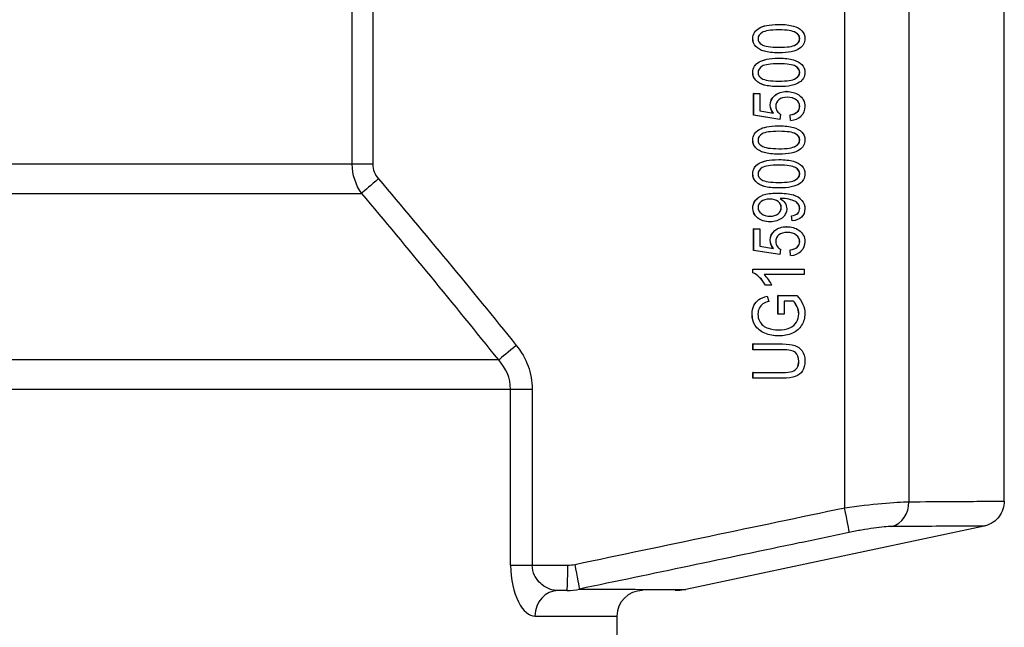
# Model space of a CAD drawing. Header units: millimetres. Extents: x -3789 to 8091, y -6405 to 1995.
# Tile 35 of 48: x 2299 to 2492, y -557 to -438. Entities that reach past the tile are written whole.
import ezdxf

# ---------------------------------------------------------------- set-up
doc = ezdxf.new("R2010")
doc.units = ezdxf.units.MM
doc.header["$LTSCALE"] = 20
doc.layers.add('02-LINIE-035', color=2, linetype='CONTINUOUS')

msp = doc.modelspace()

# ---------------------------------------------------------------- linework, layer by layer
at = {"layer": '02-LINIE-035'}
for p, q in [((2460.47, -533.48), (2460.47, -408.23)), ((2473.07, -408.23), (2473.07, -532.3)), ((2491.78, -532.18), (2491.78, -408.23)), ((2363.87, -466.08), (2363.87, -427.23)), ((2367.89, -427.23), (2367.89, -466.08)), ((2442.78, -440.24), (2442.76, -440.24)), ((2445.2, -438.86), (2445.18, -438.86)), ((2447.56, -438.66), (2447.54, -438.66)), ((2450.83, -440.23), (2450.82, -440.23)), ((2443.04, -442.99), (2443.02, -442.99)), ((2447.56, -444.23), (2447.54, -444.23)), ((2445.2, -445.48), (2445.18, -445.48)), ((2447.56, -445.29), (2447.54, -445.29)), ((2442.78, -446.87), (2442.76, -446.87)), ((2450.83, -446.86), (2450.82, -446.86)), ((2443.04, -449.62), (2443.02, -449.62)), ((2447.56, -450.86), (2447.54, -450.86)), ((2449.1, -451.83), (2449.08, -451.83)), ((2442.61, -456.47), (2442.61, -452.23)), ((2442.63, -452.23), (2442.61, -452.23)), ((2442.63, -456.47), (2442.63, -452.23)), ((2442.63, -452.23), (2443.8, -452.23)), ((2443.8, -452.23), (2443.8, -455.63)), ((2446.77, -452.59), (2446.75, -452.59)), ((2450.98, -453.46), (2450.96, -453.46)), ((2443.8, -455.63), (2446.49, -456.09)), ((2451.18, -455.82), (2451.16, -455.82)), ((2447.75, -457.3), (2442.61, -456.47)), ((2442.63, -456.47), (2442.61, -456.47)), ((2447.77, -457.3), (2442.63, -456.47)), ((2447.77, -457.3), (2447.75, -457.3)), ((2447.91, -456.31), (2447.77, -457.3)), ((2449.85, -457.48), (2449.75, -456.38)), ((2449.76, -456.38), (2449.75, -456.38)), ((2449.87, -457.48), (2449.76, -456.38)), ((2449.87, -457.48), (2449.85, -457.48)), ((2445.2, -458.74), (2445.18, -458.74)), ((2447.56, -458.55), (2447.54, -458.55)), ((2442.78, -460.13), (2442.76, -460.13)), ((2450.83, -460.12), (2450.82, -460.12)), ((2443.04, -462.88), (2443.02, -462.88)), ((2445.2, -465.37), (2445.18, -465.37)), ((2447.56, -464.11), (2447.54, -464.11)), ((2447.56, -465.18), (2447.54, -465.18)), ((2363.87, -466.08), (2074.28, -466.08)), ((2367.89, -466.08), (2363.87, -466.08)), ((2442.78, -466.75), (2442.76, -466.75)), ((2450.83, -466.75), (2450.82, -466.75)), ((2443.04, -469.5), (2443.02, -469.5)), ((2447.56, -470.74), (2447.54, -470.74)), ((2072.48, -471.81), (2365.72, -471.81)), ((2442.98, -473.16), (2442.96, -473.16)), ((2447.29, -471.76), (2447.27, -471.76)), ((2447.42, -473.39), (2447.4, -473.39)), ((2451.39, -473.94), (2451.37, -473.94)), ((2443.38, -476.6), (2443.37, -476.6)), ((2447.42, -475.8), (2447.4, -475.8)), ((2450.16, -477.21), (2450.05, -476.21)), ((2450.07, -476.21), (2450.05, -476.21)), ((2450.18, -477.21), (2450.07, -476.21)), ((2442.61, -482.99), (2442.61, -478.74)), ((2442.63, -478.74), (2442.61, -478.74)), ((2442.63, -482.99), (2442.63, -478.74)), ((2442.63, -478.74), (2443.8, -478.74)), ((2443.8, -478.74), (2443.8, -482.15)), ((2445.83, -477.37), (2445.81, -477.37)), ((2449.1, -478.34), (2449.08, -478.34)), ((2450.18, -477.21), (2450.16, -477.21)), ((2446.77, -479.11), (2446.75, -479.11)), ((2450.98, -479.98), (2450.96, -479.98)), ((2443.8, -482.15), (2446.49, -482.61)), ((2447.91, -482.83), (2447.77, -483.81)), ((2451.18, -482.33), (2451.16, -482.33)), ((2447.75, -483.81), (2442.61, -482.99)), ((2442.63, -482.99), (2442.61, -482.99)), ((2447.77, -483.81), (2442.63, -482.99)), ((2447.77, -483.81), (2447.75, -483.81)), ((2449.85, -484), (2449.75, -482.9)), ((2449.76, -482.9), (2449.75, -482.9)), ((2449.87, -484), (2449.76, -482.9)), ((2449.87, -484), (2449.85, -484)), ((2442.44, -487.36), (2442.44, -486.68)), ((2442.45, -486.68), (2442.44, -486.68)), ((2442.45, -486.68), (2452.49, -486.68)), ((2442.45, -487.36), (2442.45, -486.68)), ((2452.49, -486.68), (2452.49, -487.73)), ((2442.45, -487.36), (2442.44, -487.36)), ((2452.49, -487.73), (2444.67, -487.73)), ((2444.96, -489.82), (2444.95, -489.82)), ((2446.15, -489.82), (2444.96, -489.82)), ((2445.29, -491.99), (2445.27, -491.99)), ((2445.29, -491.99), (2445.62, -493.01)), ((2447.38, -495.48), (2447.37, -491.86)), ((2447.39, -491.86), (2447.37, -491.86)), ((2447.4, -495.48), (2447.39, -491.86)), ((2447.39, -491.86), (2451.1, -491.86)), ((2442.68, -493.81), (2442.66, -493.81)), ((2443.65, -492.64), (2443.64, -492.64)), ((2448.57, -492.97), (2448.57, -495.48)), ((2450.43, -492.97), (2448.57, -492.97)), ((2451.14, -494.03), (2451.12, -494.03)), ((2447.4, -495.48), (2447.38, -495.48)), ((2448.57, -495.48), (2447.4, -495.48)), ((2447.54, -499.76), (2447.52, -499.76)), ((2442.48, -502.48), (2442.48, -501.35)), ((2442.5, -501.35), (2442.48, -501.35)), ((2442.5, -502.48), (2442.5, -501.35)), ((2448.27, -501.35), (2448.25, -501.35)), ((2442.5, -502.48), (2442.48, -502.48)), ((2448.26, -502.48), (2442.5, -502.48)), ((2450.81, -503.01), (2450.79, -503.01)), ((2392.61, -504.49), (2049.59, -504.49)), ((2451.13, -506.02), (2451.12, -506.02)), ((2442.48, -508.06), (2442.48, -506.93)), ((2442.5, -506.93), (2442.48, -506.93)), ((2442.5, -508.06), (2442.5, -506.93)), ((2442.5, -508.06), (2442.48, -508.06)), ((2448.27, -508.06), (2448.25, -508.06)), ((2047.78, -510.23), (2394.92, -510.23)), ((2394.92, -544.73), (2394.92, -510.23)), ((2394.92, -510.23), (2399.18, -510.23)), ((2399.18, -510.23), (2399.18, -544.73)), ((2487.82, -537.07), (2429.3, -549.51)), ((2394.92, -544.73), (2399.18, -544.73)), ((2399.18, -544.73), (2406.15, -544.73)), ((2405.97, -549.73), (2404.28, -549.73)), ((2405.97, -549.73), (2405.97, -549.73)), ((2399.72, -554.73), (2415.78, -554.73)), ((2415.78, -554.73), (2415.78, -581.22))]:
    msp.add_line(p, q, dxfattribs=at)
msp.add_arc((2420.78, -554.73), 5, 90, 180, dxfattribs=at)
for centre, major_axis, ratio, start_param, end_param in [((2457.39, -445.34), (9.86, 10.69), 0.360779, 3.052004, 3.232665), ((2275.26, -336.99), (176.11, -118.59), 0.081094, 6.191541, 6.264845), ((2275.28, -336.99), (176.11, -118.59), 0.081094, 6.191541, 6.264845), ((2207.85, -146.68), (-243.84, 310.15), 0.083931, 3.086255, 3.150054), ((2369.16, -468.94), (-3.81, -3.24), 0.022642, 4.738957, 5.82351), ((2224.83, -615.93), (-227.45, -142.46), 0.097594, 3.155465, 3.224809), ((2457.39, -471.86), (9.86, 10.69), 0.360779, 3.052004, 3.232665), ((2275.26, -363.5), (176.11, -118.59), 0.081094, 6.191541, 6.264845), ((2275.28, -363.5), (176.11, -118.59), 0.081094, 6.191541, 6.264845), ((2207.85, -173.19), (-243.84, 310.15), 0.083931, 3.086255, 3.150054), ((2444.61, -513.24), (-1.37, 26.12), 0.234006, 5.918784, 6.054116), ((2432.04, -481.79), (-14.19, 9.42), 0.210873, 3.455015, 3.627054), ((2461.1, -517.49), (-16.72, 23.97), 0.248544, 6.275954, 6.419303), ((2456.42, -496.72), (12.55, -2.53), 0.251646, 2.655073, 2.88995), ((2460.03, -477.85), (15.58, 19.86), 0.303455, 2.995506, 3.144003), ((2396.23, -501.63), (-3.89, -3.14), 0.021946, 4.739535, 5.887981), ((2156.16, -630.94), (294.92, 127.56), 0.05139, 0.027328, 0.118257), ((2156.17, -630.94), (294.92, 127.56), 0.05139, 0.027328, 0.118257), ((2468.7, -532.3), (0.04, -5), 0.875244, 0.23128, 1.564241), ((2460.29, -533.48), (1.03, -4.89), 0.034156, 0.12176, 1.563629), ((2390.53, -443.05), (-16.75, 101.59), 0.25886, 3.098927, 3.15283), ((2407.4, -544.58), (1.03, -4.89), 0.034157, 0.122743, 1.563629), ((2405.97, -544.73), (0, -5), 0.034899, 0.000001, 1.570796), ((2404.28, -554.73), (0, 5), 0.912666, 0, 1.570796), ((2390.35, -412.27), (-16.9, 137.38), 0.274247, 3.107875, 3.173442)]:
    msp.add_ellipse(centre, major_axis=major_axis, ratio=ratio, start_param=start_param, end_param=end_param, dxfattribs=at)
for points, knots in [([(2443.02, -442.99), (2442.63, -442.58), (2442.44, -442.07), (2442.44, -440.99), (2442.55, -440.59), (2442.76, -440.24)], [0, 0, 0, 0, 0.576052, 0.576052, 1, 1, 1, 1]), ([(2443.04, -442.99), (2442.65, -442.58), (2442.45, -442.07), (2442.45, -440.99), (2442.56, -440.59), (2442.78, -440.24)], [0, 0, 0, 0, 0.576052, 0.576052, 1, 1, 1, 1]), ([(2442.76, -440.24), (2442.98, -439.89), (2443.29, -439.61), (2444.1, -439.16), (2444.6, -438.98), (2445.18, -438.86)], [0, 0, 0, 0, 0.5, 0.5, 1, 1, 1, 1]), ([(2442.78, -440.24), (2442.99, -439.89), (2443.31, -439.61), (2444.12, -439.16), (2444.61, -438.98), (2445.2, -438.86)], [0, 0, 0, 0, 0.5, 0.5, 1, 1, 1, 1]), ([(2450.83, -440.23), (2450.29, -439.9), (2449.2, -439.74), (2445.92, -439.74), (2444.82, -439.9), (2443.74, -440.56), (2443.47, -440.97), (2443.47, -441.94), (2443.71, -442.32), (2444.19, -442.61)], [0, 0, 0, 0, 0.24984, 0.24984, 0.500928, 0.500928, 0.752712, 0.752712, 1, 1, 1, 1]), ([(2444.19, -442.61), (2444.8, -442.97), (2445.92, -443.15), (2449.2, -443.15), (2450.29, -442.99), (2451.38, -442.33), (2451.65, -441.93), (2451.65, -440.96), (2451.38, -440.56), (2450.83, -440.23)], [0, 0, 0, 0, 0.250572, 0.250572, 0.501143, 0.501143, 0.751024, 0.751024, 1, 1, 1, 1]), ([(2445.2, -438.86), (2445.78, -438.73), (2446.57, -438.66), (2448.73, -438.66), (2449.68, -438.77), (2451.12, -439.18), (2451.68, -439.48), (2452.07, -439.89)], [0, 0, 0, 0, 0.296592, 0.296592, 0.647722, 0.647722, 1, 1, 1, 1]), ([(2447.55, -443.15), (2449.19, -443.15), (2450.28, -442.99), (2451.36, -442.33), (2451.63, -441.93), (2451.63, -440.96), (2451.36, -440.56), (2450.82, -440.23)], [0.2510263, 0.2510263, 0.2510263, 0.2510263, 0.5011432, 0.5011432, 0.7510243, 0.7510243, 1, 1, 1, 1]), ([(2452.07, -439.89), (2452.46, -440.3), (2452.66, -440.82), (2452.66, -442.27), (2452.32, -442.91), (2451.62, -443.38)], [0, 0, 0, 0, 0.431846, 0.431846, 1, 1, 1, 1]), ([(2447.54, -444.23), (2446.36, -444.23), (2445.41, -444.12), (2443.97, -443.71), (2443.41, -443.4), (2443.02, -442.99)], [0.442623, 0.442623, 0.442623, 0.442623, 0.7213115, 0.7213115, 1, 1, 1, 1]), ([(2451.62, -443.38), (2450.79, -443.95), (2449.44, -444.23), (2446.38, -444.23), (2445.43, -444.12), (2443.99, -443.71), (2443.43, -443.4), (2443.04, -442.99)], [0, 0, 0, 0, 0.442623, 0.442623, 0.721311, 0.721311, 1, 1, 1, 1]), ([(2442.76, -446.87), (2442.98, -446.52), (2443.29, -446.24), (2444.1, -445.79), (2444.6, -445.61), (2445.18, -445.48)], [0, 0, 0, 0, 0.5, 0.5, 1, 1, 1, 1]), ([(2442.78, -446.87), (2442.99, -446.52), (2443.31, -446.24), (2444.12, -445.79), (2444.61, -445.61), (2445.2, -445.48)], [0, 0, 0, 0, 0.5, 0.5, 1, 1, 1, 1]), ([(2445.2, -445.48), (2445.78, -445.36), (2446.57, -445.29), (2448.73, -445.29), (2449.68, -445.4), (2451.12, -445.8), (2451.68, -446.11), (2452.07, -446.52)], [0, 0, 0, 0, 0.296592, 0.296592, 0.647722, 0.647722, 1, 1, 1, 1]), ([(2443.02, -449.62), (2442.63, -449.21), (2442.44, -448.69), (2442.44, -447.62), (2442.55, -447.21), (2442.76, -446.87)], [0, 0, 0, 0, 0.576052, 0.576052, 1, 1, 1, 1]), ([(2443.04, -449.62), (2442.65, -449.21), (2442.45, -448.69), (2442.45, -447.62), (2442.56, -447.21), (2442.78, -446.87)], [0, 0, 0, 0, 0.576052, 0.576052, 1, 1, 1, 1]), ([(2450.83, -446.86), (2450.29, -446.53), (2449.2, -446.37), (2445.92, -446.37), (2444.82, -446.53), (2443.74, -447.19), (2443.47, -447.6), (2443.47, -448.57), (2443.71, -448.95), (2444.19, -449.24)], [0, 0, 0, 0, 0.24984, 0.24984, 0.500928, 0.500928, 0.752712, 0.752712, 1, 1, 1, 1]), ([(2444.19, -449.24), (2444.8, -449.6), (2445.92, -449.78), (2449.2, -449.78), (2450.29, -449.61), (2451.38, -448.96), (2451.65, -448.56), (2451.65, -447.59), (2451.38, -447.19), (2450.83, -446.86)], [0, 0, 0, 0, 0.250572, 0.250572, 0.501143, 0.501143, 0.751024, 0.751024, 1, 1, 1, 1]), ([(2447.55, -449.78), (2449.19, -449.78), (2450.28, -449.61), (2451.36, -448.96), (2451.63, -448.56), (2451.63, -447.59), (2451.36, -447.19), (2450.82, -446.86)], [0.2510263, 0.2510263, 0.2510263, 0.2510263, 0.5011432, 0.5011432, 0.7510243, 0.7510243, 1, 1, 1, 1]), ([(2452.07, -446.52), (2452.46, -446.93), (2452.66, -447.45), (2452.66, -448.9), (2452.32, -449.54), (2451.62, -450.01)], [0, 0, 0, 0, 0.431846, 0.431846, 1, 1, 1, 1]), ([(2447.54, -450.86), (2446.36, -450.86), (2445.41, -450.75), (2443.97, -450.34), (2443.41, -450.03), (2443.02, -449.62)], [0.442623, 0.442623, 0.442623, 0.442623, 0.7213115, 0.7213115, 1, 1, 1, 1]), ([(2451.62, -450.01), (2450.79, -450.58), (2449.44, -450.86), (2446.38, -450.86), (2445.43, -450.75), (2443.99, -450.34), (2443.43, -450.03), (2443.04, -449.62)], [0, 0, 0, 0, 0.442623, 0.442623, 0.721311, 0.721311, 1, 1, 1, 1]), ([(2446.77, -452.59), (2447.37, -452.08), (2448.15, -451.83), (2450.01, -451.83), (2450.79, -452.05), (2451.45, -452.5)], [0, 0, 0, 0, 0.511577, 0.511577, 1, 1, 1, 1]), ([(2446.47, -456.09), (2446.05, -455.58), (2445.85, -455.04), (2445.85, -453.74), (2446.15, -453.11), (2446.75, -452.59)], [0.000971, 0.000971, 0.000971, 0.000971, 0.4299065, 0.4299065, 1, 1, 1, 1]), ([(2446.49, -456.09), (2446.07, -455.58), (2445.86, -455.04), (2445.86, -453.74), (2446.17, -453.11), (2446.77, -452.59)], [0, 0, 0, 0, 0.429907, 0.429907, 1, 1, 1, 1]), ([(2447.55, -453.44), (2447.15, -453.78), (2446.95, -454.22), (2446.95, -455.1), (2447.04, -455.4), (2447.22, -455.67)], [0, 0, 0, 0, 0.617822, 0.617822, 1, 1, 1, 1]), ([(2450.98, -453.46), (2450.54, -453.11), (2449.95, -452.94), (2448.51, -452.94), (2447.96, -453.11), (2447.55, -453.44)], [0, 0, 0, 0, 0.512091, 0.512091, 1, 1, 1, 1]), ([(2451.16, -455.82), (2451.48, -455.52), (2451.63, -455.16), (2451.63, -454.24), (2451.41, -453.81), (2450.96, -453.46)], [0, 0, 0, 0, 0.453686, 0.453686, 1, 1, 1, 1]), ([(2451.18, -455.82), (2451.49, -455.52), (2451.65, -455.16), (2451.65, -454.24), (2451.43, -453.81), (2450.98, -453.46)], [0, 0, 0, 0, 0.453686, 0.453686, 1, 1, 1, 1]), ([(2451.45, -452.5), (2452.26, -453.05), (2452.66, -453.8), (2452.66, -455.52), (2452.41, -456.15), (2451.9, -456.64)], [0, 0, 0, 0, 0.550152, 0.550152, 1, 1, 1, 1]), ([(2442.76, -460.13), (2442.98, -459.78), (2443.29, -459.5), (2444.1, -459.05), (2444.6, -458.87), (2445.18, -458.74)], [0, 0, 0, 0, 0.5, 0.5, 1, 1, 1, 1]), ([(2442.78, -460.13), (2442.99, -459.78), (2443.31, -459.5), (2444.12, -459.05), (2444.61, -458.87), (2445.2, -458.74)], [0, 0, 0, 0, 0.5, 0.5, 1, 1, 1, 1]), ([(2450.83, -460.12), (2450.29, -459.79), (2449.2, -459.63), (2445.92, -459.63), (2444.82, -459.79), (2443.74, -460.45), (2443.47, -460.85), (2443.47, -461.82), (2443.71, -462.21), (2444.19, -462.49)], [0, 0, 0, 0, 0.24984, 0.24984, 0.500928, 0.500928, 0.752712, 0.752712, 1, 1, 1, 1]), ([(2445.2, -458.74), (2445.78, -458.61), (2446.57, -458.55), (2448.73, -458.55), (2449.68, -458.65), (2451.12, -459.06), (2451.68, -459.37), (2452.07, -459.78)], [0, 0, 0, 0, 0.296592, 0.296592, 0.647722, 0.647722, 1, 1, 1, 1]), ([(2443.02, -462.88), (2442.63, -462.47), (2442.44, -461.95), (2442.44, -460.87), (2442.55, -460.47), (2442.76, -460.13)], [0, 0, 0, 0, 0.576052, 0.576052, 1, 1, 1, 1]), ([(2443.04, -462.88), (2442.65, -462.47), (2442.45, -461.95), (2442.45, -460.87), (2442.56, -460.47), (2442.78, -460.13)], [0, 0, 0, 0, 0.576052, 0.576052, 1, 1, 1, 1]), ([(2444.19, -462.49), (2444.8, -462.86), (2445.92, -463.04), (2449.2, -463.04), (2450.29, -462.87), (2451.38, -462.22), (2451.65, -461.81), (2451.65, -460.85), (2451.38, -460.45), (2450.83, -460.12)], [0, 0, 0, 0, 0.250572, 0.250572, 0.501143, 0.501143, 0.751024, 0.751024, 1, 1, 1, 1]), ([(2447.55, -463.04), (2449.19, -463.04), (2450.28, -462.87), (2451.36, -462.22), (2451.63, -461.81), (2451.63, -460.85), (2451.36, -460.45), (2450.82, -460.12)], [0.2510263, 0.2510263, 0.2510263, 0.2510263, 0.5011432, 0.5011432, 0.7510243, 0.7510243, 1, 1, 1, 1]), ([(2452.07, -459.78), (2452.46, -460.19), (2452.66, -460.71), (2452.66, -462.15), (2452.32, -462.8), (2451.62, -463.27)], [0, 0, 0, 0, 0.431846, 0.431846, 1, 1, 1, 1]), ([(2447.54, -464.11), (2446.36, -464.11), (2445.41, -464.01), (2443.97, -463.59), (2443.41, -463.29), (2443.02, -462.88)], [0.442623, 0.442623, 0.442623, 0.442623, 0.7213115, 0.7213115, 1, 1, 1, 1]), ([(2451.62, -463.27), (2450.79, -463.83), (2449.44, -464.11), (2446.38, -464.11), (2445.43, -464.01), (2443.99, -463.59), (2443.43, -463.29), (2443.04, -462.88)], [0, 0, 0, 0, 0.442623, 0.442623, 0.721311, 0.721311, 1, 1, 1, 1]), ([(2442.76, -466.75), (2442.98, -466.41), (2443.29, -466.12), (2444.1, -465.67), (2444.6, -465.5), (2445.18, -465.37)], [0, 0, 0, 0, 0.5, 0.5, 1, 1, 1, 1]), ([(2442.78, -466.75), (2442.99, -466.41), (2443.31, -466.12), (2444.12, -465.67), (2444.61, -465.5), (2445.2, -465.37)], [0, 0, 0, 0, 0.5, 0.5, 1, 1, 1, 1]), ([(2445.2, -465.37), (2445.78, -465.24), (2446.57, -465.18), (2448.73, -465.18), (2449.68, -465.28), (2451.12, -465.69), (2451.68, -466), (2452.07, -466.41)], [0, 0, 0, 0, 0.296592, 0.296592, 0.647722, 0.647722, 1, 1, 1, 1]), ([(2443.02, -469.5), (2442.63, -469.1), (2442.44, -468.58), (2442.44, -467.5), (2442.55, -467.1), (2442.76, -466.75)], [0, 0, 0, 0, 0.576052, 0.576052, 1, 1, 1, 1]), ([(2443.04, -469.5), (2442.65, -469.1), (2442.45, -468.58), (2442.45, -467.5), (2442.56, -467.1), (2442.78, -466.75)], [0, 0, 0, 0, 0.576052, 0.576052, 1, 1, 1, 1]), ([(2450.83, -466.75), (2450.29, -466.42), (2449.2, -466.26), (2445.92, -466.26), (2444.82, -466.42), (2443.74, -467.07), (2443.47, -467.48), (2443.47, -468.45), (2443.71, -468.84), (2444.19, -469.12)], [0, 0, 0, 0, 0.24984, 0.24984, 0.500928, 0.500928, 0.752712, 0.752712, 1, 1, 1, 1]), ([(2444.19, -469.12), (2444.8, -469.48), (2445.92, -469.66), (2449.2, -469.66), (2450.29, -469.5), (2451.38, -468.84), (2451.65, -468.44), (2451.65, -467.48), (2451.38, -467.07), (2450.83, -466.75)], [0, 0, 0, 0, 0.250572, 0.250572, 0.501143, 0.501143, 0.751024, 0.751024, 1, 1, 1, 1]), ([(2447.55, -469.66), (2449.19, -469.66), (2450.28, -469.5), (2451.36, -468.84), (2451.63, -468.44), (2451.63, -467.48), (2451.36, -467.07), (2450.82, -466.75)], [0.2510263, 0.2510263, 0.2510263, 0.2510263, 0.5011432, 0.5011432, 0.7510243, 0.7510243, 1, 1, 1, 1]), ([(2452.07, -466.41), (2452.46, -466.82), (2452.66, -467.33), (2452.66, -468.78), (2452.32, -469.43), (2451.62, -469.9)], [0, 0, 0, 0, 0.431846, 0.431846, 1, 1, 1, 1]), ([(2447.54, -470.74), (2446.36, -470.74), (2445.41, -470.64), (2443.97, -470.22), (2443.41, -469.91), (2443.02, -469.5)], [0.442623, 0.442623, 0.442623, 0.442623, 0.7213115, 0.7213115, 1, 1, 1, 1]), ([(2451.62, -469.9), (2450.79, -470.46), (2449.44, -470.74), (2446.38, -470.74), (2445.43, -470.64), (2443.99, -470.22), (2443.43, -469.91), (2443.04, -469.5)], [0, 0, 0, 0, 0.442623, 0.442623, 0.721311, 0.721311, 1, 1, 1, 1]), ([(2443.37, -476.6), (2442.75, -476.09), (2442.44, -475.46), (2442.44, -474.13), (2442.61, -473.63), (2442.96, -473.16)], [0, 0, 0, 0, 0.580475, 0.580475, 1, 1, 1, 1]), ([(2443.38, -476.6), (2442.76, -476.09), (2442.45, -475.46), (2442.45, -474.13), (2442.63, -473.63), (2442.98, -473.16)], [0, 0, 0, 0, 0.580475, 0.580475, 1, 1, 1, 1]), ([(2442.96, -473.16), (2443.31, -472.71), (2443.81, -472.36), (2445.11, -471.88), (2446.04, -471.76), (2447.27, -471.76)], [0, 0, 0, 0, 0.3295614, 0.3295614, 0.6582078, 0.6582078, 0.6582078, 0.6582078]), ([(2442.98, -473.16), (2443.33, -472.71), (2443.83, -472.36), (2445.12, -471.88), (2446.06, -471.76), (2448.56, -471.76), (2449.58, -471.88), (2450.34, -472.11)], [0, 0, 0, 0, 0.329561, 0.329561, 0.658208, 0.658208, 1, 1, 1, 1]), ([(2447.79, -472.81), (2448.18, -473.02), (2448.49, -473.3), (2448.98, -474.03), (2449.1, -474.42), (2449.1, -475.55), (2448.8, -476.15), (2447.6, -477.12), (2446.81, -477.37), (2444.82, -477.37), (2444, -477.12), (2443.38, -476.6)], [0, 0, 0, 0, 0.141774, 0.141774, 0.283548, 0.283548, 0.520228, 0.520228, 0.756423, 0.756423, 1, 1, 1, 1]), ([(2447.42, -473.39), (2447.02, -473.08), (2446.47, -472.92), (2445.06, -472.92), (2444.5, -473.08), (2444.09, -473.4)], [0, 0, 0, 0, 0.500726, 0.500726, 1, 1, 1, 1]), ([(2451.39, -473.94), (2451.22, -473.7), (2450.99, -473.5), (2450.41, -473.19), (2450.02, -473.06), (2449.04, -472.85), (2448.54, -472.8), (2447.98, -472.8), (2447.89, -472.8), (2447.79, -472.81)], [0, 0, 0, 0, 0.321705, 0.321705, 0.643411, 0.643411, 0.965116, 0.965116, 1, 1, 1, 1]), ([(2451.37, -473.94), (2451.2, -473.7), (2450.97, -473.5), (2450.39, -473.19), (2450, -473.06), (2449.03, -472.85), (2448.53, -472.8), (2448.02, -472.8)], [0, 0, 0, 0, 0.3217054, 0.3217054, 0.6434109, 0.6434109, 0.9628266, 0.9628266, 0.9628266, 0.9628266]), ([(2452.07, -473.17), (2452.46, -473.64), (2452.66, -474.19), (2452.66, -475.48), (2452.44, -476.03), (2452.01, -476.45)], [0, 0, 0, 0, 0.485175, 0.485175, 1, 1, 1, 1]), ([(2444.09, -473.4), (2443.68, -473.72), (2443.47, -474.11), (2443.47, -475.02), (2443.69, -475.43), (2444.14, -475.77)], [0, 0, 0, 0, 0.492366, 0.492366, 1, 1, 1, 1]), ([(2447.4, -475.8), (2447.8, -475.47), (2448, -475.07), (2448, -474.1), (2447.8, -473.7), (2447.4, -473.39)], [0, 0, 0, 0, 0.498195, 0.498195, 1, 1, 1, 1]), ([(2447.42, -475.8), (2447.82, -475.47), (2448.02, -475.07), (2448.02, -474.1), (2447.82, -473.7), (2447.42, -473.39)], [0, 0, 0, 0, 0.498195, 0.498195, 1, 1, 1, 1]), ([(2450.05, -476.21), (2450.61, -476.12), (2451.01, -475.96), (2451.51, -475.48), (2451.63, -475.17), (2451.63, -474.47), (2451.55, -474.19), (2451.37, -473.94)], [0, 0, 0, 0, 0.349593, 0.349593, 0.699187, 0.699187, 1, 1, 1, 1]), ([(2450.07, -476.21), (2450.62, -476.12), (2451.03, -475.96), (2451.53, -475.48), (2451.65, -475.17), (2451.65, -474.47), (2451.56, -474.19), (2451.39, -473.94)], [0, 0, 0, 0, 0.349593, 0.349593, 0.699187, 0.699187, 1, 1, 1, 1]), ([(2444.14, -475.77), (2444.58, -476.12), (2445.16, -476.29), (2446.51, -476.29), (2447.02, -476.13), (2447.42, -475.8)], [0, 0, 0, 0, 0.526636, 0.526636, 1, 1, 1, 1]), ([(2446.77, -479.11), (2447.37, -478.6), (2448.15, -478.34), (2450.01, -478.34), (2450.79, -478.57), (2451.45, -479.02)], [0, 0, 0, 0, 0.511577, 0.511577, 1, 1, 1, 1]), ([(2451.45, -479.02), (2452.26, -479.56), (2452.66, -480.31), (2452.66, -482.03), (2452.41, -482.67), (2451.9, -483.16)], [0, 0, 0, 0, 0.550152, 0.550152, 1, 1, 1, 1]), ([(2446.47, -482.6), (2446.05, -482.09), (2445.85, -481.56), (2445.85, -480.25), (2446.15, -479.62), (2446.75, -479.11)], [0.000971, 0.000971, 0.000971, 0.000971, 0.4299065, 0.4299065, 1, 1, 1, 1]), ([(2446.49, -482.61), (2446.07, -482.1), (2445.86, -481.56), (2445.86, -480.25), (2446.17, -479.62), (2446.77, -479.11)], [0, 0, 0, 0, 0.429907, 0.429907, 1, 1, 1, 1]), ([(2447.55, -479.96), (2447.15, -480.29), (2446.95, -480.73), (2446.95, -481.61), (2447.04, -481.92), (2447.22, -482.19)], [0, 0, 0, 0, 0.617822, 0.617822, 1, 1, 1, 1]), ([(2450.98, -479.98), (2450.54, -479.63), (2449.95, -479.45), (2448.51, -479.45), (2447.96, -479.62), (2447.55, -479.96)], [0, 0, 0, 0, 0.512091, 0.512091, 1, 1, 1, 1]), ([(2451.16, -482.33), (2451.48, -482.03), (2451.63, -481.68), (2451.63, -480.75), (2451.41, -480.33), (2450.96, -479.98)], [0, 0, 0, 0, 0.453686, 0.453686, 1, 1, 1, 1]), ([(2451.18, -482.33), (2451.49, -482.03), (2451.65, -481.68), (2451.65, -480.75), (2451.43, -480.33), (2450.98, -479.98)], [0, 0, 0, 0, 0.453686, 0.453686, 1, 1, 1, 1]), ([(2444.95, -489.82), (2444.62, -489.24), (2444.23, -488.73), (2443.31, -487.85), (2442.87, -487.54), (2442.44, -487.36)], [0, 0, 0, 0, 0.498943, 0.498943, 1, 1, 1, 1]), ([(2444.96, -489.82), (2444.64, -489.24), (2444.25, -488.73), (2443.33, -487.85), (2442.89, -487.54), (2442.45, -487.36)], [0, 0, 0, 0, 0.498943, 0.498943, 1, 1, 1, 1]), ([(2451.1, -491.86), (2451.62, -492.42), (2452.01, -492.99), (2452.53, -494.17), (2452.66, -494.78), (2452.66, -496.24), (2452.45, -497), (2452.03, -497.68)], [0, 0, 0, 0, 0.298658, 0.298658, 0.597315, 0.597315, 1, 1, 1, 1]), ([(2447.52, -499.76), (2446.55, -499.76), (2445.64, -499.58), (2443.96, -498.89), (2443.33, -498.39), (2442.51, -497.09), (2442.31, -496.34), (2442.31, -494.87), (2442.42, -494.31), (2442.66, -493.81)], [0.351725, 0.351725, 0.351725, 0.351725, 0.5259338, 0.5259338, 0.6997819, 0.6997819, 0.87363, 0.87363, 1, 1, 1, 1]), ([(2452.03, -497.68), (2451.61, -498.37), (2451, -498.88), (2449.41, -499.58), (2448.52, -499.76), (2446.57, -499.76), (2445.66, -499.58), (2443.97, -498.89), (2443.35, -498.39), (2442.53, -497.09), (2442.33, -496.34), (2442.33, -494.87), (2442.44, -494.31), (2442.68, -493.81)], [0, 0, 0, 0, 0.176052, 0.176052, 0.351725, 0.351725, 0.525934, 0.525934, 0.699782, 0.699782, 0.87363, 0.87363, 1, 1, 1, 1]), ([(2443.72, -494.3), (2443.54, -494.66), (2443.46, -495.05), (2443.46, -496), (2443.55, -496.44), (2443.73, -496.82)], [0, 0, 0, 0, 0.45572, 0.45572, 1, 1, 1, 1]), ([(2444.46, -497.73), (2444.76, -497.96), (2445.09, -498.14), (2446.07, -498.48), (2446.74, -498.59), (2448.35, -498.59), (2449.09, -498.46), (2450.29, -497.94), (2450.74, -497.56), (2451.32, -496.56), (2451.47, -496.02), (2451.47, -494.97), (2451.36, -494.5), (2451.14, -494.03)], [0, 0, 0, 0, 0.091474, 0.091474, 0.248399, 0.248399, 0.442221, 0.442221, 0.636598, 0.636598, 0.830976, 0.830976, 1, 1, 1, 1]), ([(2447.45, -498.59), (2448.34, -498.59), (2449.08, -498.46), (2450.28, -497.94), (2450.72, -497.56), (2451.3, -496.56), (2451.45, -496.02), (2451.45, -494.97), (2451.34, -494.5), (2451.12, -494.03)], [0.2490672, 0.2490672, 0.2490672, 0.2490672, 0.4422206, 0.4422206, 0.6365983, 0.6365983, 0.830976, 0.830976, 1, 1, 1, 1]), ([(2442.5, -501.35), (2444.42, -501.35), (2446.35, -501.35), (2449.27, -501.35), (2450.07, -501.45), (2450.66, -501.64)], [0, 0, 0, 0, 0.657203, 0.657203, 1, 1, 1, 1]), ([(2450.66, -501.64), (2451.25, -501.84), (2451.73, -502.19), (2452.48, -503.2), (2452.66, -503.86), (2452.66, -505.48), (2452.5, -506.14), (2451.85, -507.15), (2451.39, -507.52), (2450.78, -507.74)], [0, 0, 0, 0, 0.253498, 0.253498, 0.506997, 0.506997, 0.753498, 0.753498, 1, 1, 1, 1]), ([(2451.12, -506.02), (2451.34, -505.68), (2451.45, -505.27), (2451.45, -503.95), (2451.23, -503.36), (2450.79, -503.01)], [0, 0, 0, 0, 0.367862, 0.367862, 1, 1, 1, 1]), ([(2451.13, -506.02), (2451.36, -505.68), (2451.47, -505.27), (2451.47, -503.95), (2451.25, -503.36), (2450.81, -503.01)], [0, 0, 0, 0, 0.367862, 0.367862, 1, 1, 1, 1]), ([(2442.5, -506.93), (2444.42, -506.93), (2446.34, -506.93), (2449.13, -506.93), (2449.77, -506.86), (2450.59, -506.59), (2450.91, -506.35), (2451.13, -506.02)], [0, 0, 0, 0, 0.52514, 0.52514, 0.76257, 0.76257, 1, 1, 1, 1]), ([(2450.78, -507.74), (2450.16, -507.95), (2449.33, -508.06), (2446.35, -508.06), (2444.42, -508.06), (2442.5, -508.06)], [0, 0, 0, 0, 0.354514, 0.354514, 1, 1, 1, 1]), ([(2460.47, -533.48), (2463.05, -533.12), (2465.59, -532.82), (2469.97, -532.42), (2471.81, -532.31), (2473.07, -532.3)], [0, 0, 0, 0, 0.5, 0.5, 1, 1, 1, 1]), ([(2473.07, -532.3), (2479.23, -532.26), (2483.87, -532.23), (2487.02, -532.21), (2488.6, -532.2), (2489.8, -532.19), (2490.6, -532.19), (2491.39, -532.18), (2491.78, -532.18), (2491.78, -532.18), (2491.78, -532.18), (2491.78, -532.18), (2491.78, -532.18)], [0, 0, 0, 0, 0.25, 0.25, 0.25, 0.375, 0.375, 0.375, 0.5, 0.5, 0.5, 0.5000169, 0.5000169, 0.5000169, 0.5000169]), ([(2491.78, -532.18), (2491.78, -532.72), (2491.7, -533.27), (2491.35, -534.29), (2491.09, -534.78), (2490.43, -535.65), (2490.03, -536.03), (2489.13, -536.63), (2488.62, -536.86), (2488.01, -537.03), (2487.92, -537.05), (2487.82, -537.07)], [0, 0, 0, 0, 0.1620002, 0.1620002, 0.3245461, 0.3245461, 0.4870722, 0.4870722, 0.6495991, 0.6495991, 0.6777848, 0.6777848, 0.6777848, 0.6777848]), ([(2461.33, -538.34), (2458.07, -539.02), (2454.81, -539.7), (2451.55, -540.39), (2437.18, -543.4), (2422.81, -546.42), (2408.44, -549.43)], [0, 0, 0, 0, 0.184934, 0.184934, 0.184934, 1, 1, 1, 1]), ([(2469.74, -537.16), (2468.89, -537.16), (2467.65, -537.28), (2466.19, -537.48), (2465.44, -537.58), (2464.62, -537.71), (2463.77, -537.86), (2462.98, -538), (2462.16, -538.16), (2461.33, -538.34)], [0, 0, 0, 0, 0.500256, 0.500256, 0.500256, 0.758641, 0.758641, 0.758641, 1, 1, 1, 1]), ([(2487.82, -537.07), (2487.82, -537.07), (2487.82, -537.07), (2487.82, -537.07), (2487.44, -537.07), (2485.91, -537.08), (2484.74, -537.09), (2480.17, -537.11), (2475.69, -537.13), (2469.74, -537.16)], [0.4999834, 0.4999834, 0.4999834, 0.4999834, 0.5, 0.5, 0.625, 0.625, 0.75, 0.75, 1, 1, 1, 1]), ([(2394.92, -544.73), (2394.92, -547.51), (2395.54, -550.14), (2397.41, -553.77), (2398.58, -554.73), (2399.72, -554.73)], [0, 0, 0, 0, 0.5, 0.5, 1, 1, 1, 1]), ([(2404.28, -549.73), (2403.18, -549.73), (2402.06, -549.35), (2401.07, -548.55), (2401, -548.49), (2400.93, -548.43), (2400.86, -548.36), (2400.44, -547.99), (2400.07, -547.54), (2399.76, -546.99), (2399.72, -546.91), (2399.68, -546.83), (2399.64, -546.75), (2399.35, -546.14), (2399.18, -545.45), (2399.18, -544.73)], [0, 0, 0, 0, 0.5, 0.5, 0.5, 0.53629, 0.53629, 0.53629, 0.75, 0.75, 0.75, 0.780366, 0.780366, 0.780366, 1, 1, 1, 1]), ([(2408.44, -549.43), (2415.25, -549.47), (2420.51, -549.48), (2425.75, -549.5), (2427.07, -549.5), (2428.85, -549.51), (2429.3, -549.51), (2429.3, -549.51)], [0, 0, 0, 0, 0.25, 0.25, 0.375, 0.375, 0.4998157, 0.4998157, 0.4998157, 0.4998157]), ([(2429.3, -549.51), (2428.78, -549.62), (2428.24, -549.69), (2427.57, -549.72), (2427.44, -549.73), (2427.28, -549.73), (2427.25, -549.73), (2427.23, -549.73), (2427.22, -549.73), (2427.22, -549.73), (2427.22, -549.73), (2427.22, -549.73)], [0, 0, 0, 0, 0.160493, 0.160493, 0.2011464, 0.2011464, 0.2087674, 0.2087674, 0.2091246, 0.2091246, 0.2092496, 0.2092496, 0.2092496, 0.2092496])]:
    msp.add_open_spline(points, degree=3, knots=knots, dxfattribs=at)
for points in [[(2445.18, -438.86), (2445.77, -438.73), (2446.55, -438.66), (2447.54, -438.66)], [(2450.82, -440.23), (2450.27, -439.9), (2449.18, -439.74), (2447.55, -439.74)], [(2445.18, -445.48), (2445.77, -445.36), (2446.55, -445.29), (2447.54, -445.29)], [(2450.82, -446.86), (2450.27, -446.53), (2449.18, -446.37), (2447.55, -446.37)], [(2446.75, -452.59), (2447.36, -452.08), (2448.13, -451.83), (2449.08, -451.83)], [(2450.96, -453.46), (2450.52, -453.11), (2449.93, -452.94), (2449.2, -452.94)], [(2445.18, -458.74), (2445.77, -458.61), (2446.55, -458.55), (2447.54, -458.55)], [(2450.82, -460.12), (2450.27, -459.79), (2449.18, -459.63), (2447.55, -459.63)], [(2445.18, -465.37), (2445.77, -465.24), (2446.55, -465.18), (2447.54, -465.18)], [(2365.72, -471.81), (2364.53, -470.15), (2363.87, -468.14), (2363.87, -466.08)], [(2367.89, -466.08), (2367.89, -467.14), (2368.3, -468.14), (2368.99, -468.94)], [(2450.82, -466.75), (2450.27, -466.42), (2449.18, -466.26), (2447.55, -466.26)], [(2368.99, -468.94), (2378.16, -479.71), (2387.16, -490.62), (2396.05, -501.63)], [(2392.61, -504.49), (2383.77, -493.5), (2374.83, -482.59), (2365.72, -471.81)], [(2447.4, -473.39), (2447.01, -473.08), (2446.46, -472.93), (2445.76, -472.92)], [(2445.81, -477.37), (2444.8, -477.37), (2443.98, -477.12), (2443.37, -476.6)], [(2445.86, -476.29), (2446.49, -476.29), (2447.01, -476.13), (2447.4, -475.8)], [(2452.01, -476.45), (2451.58, -476.87), (2450.97, -477.13), (2450.18, -477.21)], [(2446.75, -479.11), (2447.36, -478.6), (2448.13, -478.34), (2449.08, -478.34)], [(2450.96, -479.98), (2450.52, -479.63), (2449.93, -479.45), (2449.2, -479.45)], [(2443.64, -492.64), (2444.05, -492.36), (2444.6, -492.14), (2445.27, -491.99)], [(2443.65, -492.64), (2444.07, -492.36), (2444.62, -492.14), (2445.29, -491.99)], [(2442.66, -493.81), (2442.89, -493.31), (2443.22, -492.92), (2443.64, -492.64)], [(2442.68, -493.81), (2442.91, -493.31), (2443.24, -492.92), (2443.65, -492.64)], [(2451.12, -494.03), (2450.9, -493.57), (2450.66, -493.21), (2450.41, -492.97)], [(2451.14, -494.03), (2450.92, -493.57), (2450.68, -493.21), (2450.43, -492.97)], [(2396.05, -501.63), (2398.02, -504.07), (2399.18, -507.09), (2399.18, -510.23)], [(2394.92, -510.23), (2394.92, -508.08), (2394.02, -506.07), (2392.61, -504.49)], [(2407.58, -544.58), (2425.21, -540.88), (2442.84, -537.18), (2460.47, -533.48)]]:
    msp.add_open_spline(points, degree=3, dxfattribs=at)

doc.saveas('drawing.dxf')
